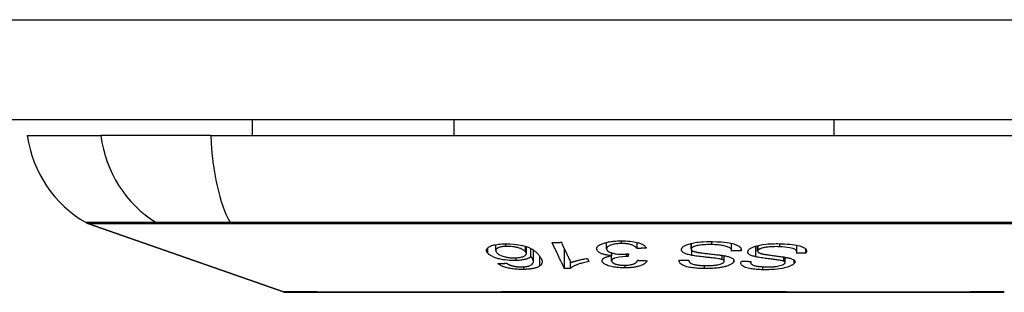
# Model space of a CAD drawing. Header units: inches. Extents: x 25 to 686, y 75 to 315.
# Tile 26 of 256: x 92.335 to 93.309, y 74.875 to 75.145. Entities that reach past the tile are written whole.
import ezdxf

# ---------------------------------------------------------------- set-up
doc = ezdxf.new("R2010")
doc.units = ezdxf.units.IN
doc.header["$MEASUREMENT"] = 0
doc.layers.add('Visible Edges(ANSI)', color=7, linetype='Continuous', lineweight=25)
doc.layers.add('Visible Tangent Edges(ANSI)', color=7, linetype='Continuous', lineweight=25)

msp = doc.modelspace()

# ---------------------------------------------------------------- linework, layer by layer
at = {"layer": 'Visible Edges(ANSI)'}
for p, q in [((157.23234, 75.04556), (91.62734, 75.04556)), ((92.56455, 75.04556), (92.56455, 75.02982)), ((92.76426, 75.04556), (92.76426, 75.02982)), ((93.14043, 75.04556), (93.14043, 75.02982)), ((92.34211, 75.02982), (92.41487, 75.02982)), ((92.52366, 75.02982), (92.41487, 75.02982)), ((92.52366, 75.02982), (93.38103, 75.02982)), ((92.59553, 74.87517), (92.402, 74.94291)), ((92.80577, 74.9161), (92.80577, 74.92186)), ((92.83608, 74.91298), (92.83608, 74.91996)), ((92.8406, 74.9101), (92.8406, 74.91803)), ((92.91552, 74.91777), (92.91552, 74.92415)), ((92.94559, 74.91799), (92.94559, 74.92404)), ((92.99928, 74.91742), (92.99928, 74.9232)), ((93.03918, 74.9158), (93.03918, 74.92317)), ((93.06498, 74.91536), (93.06498, 74.92091)), ((93.10374, 74.91477), (93.10374, 74.92126)), ((92.843, 74.90511), (92.843, 74.91659)), ((92.87375, 74.89828), (92.87375, 74.9176)), ((92.8965, 74.90833), (92.89794, 74.90526)), ((92.92047, 74.90586), (92.92047, 74.91093)), ((92.92063, 74.91096), (92.92063, 74.91366)), ((92.9373, 74.91283), (92.9367, 74.91)), ((92.9367, 74.91), (92.9367, 74.91277)), ((93.03196, 74.90538), (93.03196, 74.91093)), ((93.04857, 74.91579), (93.04857, 74.91788)), ((93.09227, 74.90411), (93.09227, 74.90943)), ((93.11262, 74.91341), (93.11262, 74.91761)), ((92.87962, 74.89834), (92.87962, 74.90519)), ((92.99696, 74.90623), (92.99696, 74.90654)), ((93.05811, 74.90407), (93.05811, 74.90533))]:
    msp.add_line(p, q, dxfattribs=at)
at = {"layer": 'Visible Edges(ANSI)', "flags": 128}
for points in [[(92.79781, 74.91347), (92.79742, 74.91398), (92.7971, 74.91449), (92.79687, 74.91499), (92.79671, 74.91549), (92.79664, 74.916), (92.79666, 74.9165), (92.79677, 74.917), (92.79696, 74.91749), (92.79725, 74.91798), (92.79763, 74.91846), (92.79811, 74.91893), (92.79868, 74.91937), (92.79935, 74.91979), (92.80013, 74.92019), (92.80101, 74.92057), (92.802, 74.92092), (92.80309, 74.92125), (92.8043, 74.92156), (92.80561, 74.92183), (92.80703, 74.92207), (92.80853, 74.92227), (92.81008, 74.92243), (92.81168, 74.92256), (92.81334, 74.92265)], [(92.81564, 74.92016), (92.81489, 74.92012), (92.81417, 74.92007), (92.81346, 74.92001), (92.81278, 74.91993), (92.81212, 74.91983), (92.81148, 74.91972), (92.81088, 74.9196), (92.8103, 74.91946), (92.80976, 74.91931), (92.80926, 74.91915), (92.80879, 74.91898), (92.80836, 74.91881), (92.80795, 74.91862), (92.80758, 74.91842), (92.80724, 74.91822), (92.80686, 74.91796), (92.80647, 74.91762), (92.80612, 74.9172), (92.80587, 74.91669), (92.80577, 74.91615), (92.80583, 74.91559), (92.80603, 74.91504), (92.80635, 74.91447), (92.80677, 74.91392)], [(92.81334, 74.92265), (92.81982, 74.92267), (92.82629, 74.92213), (92.83215, 74.92107), (92.83572, 74.92008), (92.83687, 74.91969), (92.8378, 74.91932), (92.83869, 74.91895), (92.83953, 74.91856), (92.84033, 74.91817), (92.84108, 74.91777), (92.84178, 74.91736), (92.84245, 74.91695), (92.84309, 74.91653), (92.8437, 74.91611), (92.84428, 74.91567), (92.84484, 74.91524), (92.84537, 74.91479), (92.84587, 74.91435), (92.84635, 74.9139), (92.84681, 74.91346), (92.84724, 74.91301), (92.84766, 74.91257), (92.84805, 74.91212), (92.84841, 74.91169)], [(92.83527, 74.91482), (92.835, 74.91512), (92.8347, 74.91541), (92.83437, 74.91571), (92.834, 74.916), (92.8336, 74.91628), (92.83316, 74.91656), (92.83269, 74.91684), (92.83218, 74.91711), (92.83164, 74.91738), (92.83106, 74.91765), (92.83044, 74.91791), (92.82978, 74.91817), (92.82908, 74.91842), (92.82833, 74.91867), (92.82753, 74.9189), (92.82669, 74.91911), (92.82582, 74.91931), (92.82491, 74.91949), (92.82397, 74.91966), (92.82274, 74.91983), (92.82113, 74.92001), (92.8193, 74.92014), (92.81745, 74.92019), (92.81564, 74.92016)], [(92.86154, 74.92399), (92.86192, 74.924), (92.8623, 74.92401), (92.86268, 74.92402), (92.86306, 74.92403), (92.86343, 74.92403), (92.86381, 74.92404), (92.86419, 74.92405), (92.86457, 74.92406), (92.86495, 74.92407), (92.86533, 74.92408), (92.86571, 74.92409), (92.86608, 74.9241), (92.86646, 74.92411), (92.86684, 74.92411), (92.86722, 74.92412), (92.8676, 74.92413), (92.86798, 74.92414), (92.86835, 74.92415), (92.86873, 74.92416), (92.86911, 74.92417), (92.86949, 74.92418), (92.86987, 74.92419), (92.87025, 74.9242), (92.87062, 74.92421)], [(92.87375, 74.89828), (92.87324, 74.89934), (92.87274, 74.90041), (92.87223, 74.90147), (92.87172, 74.90254), (92.87121, 74.90362), (92.8707, 74.90469), (92.87019, 74.90576), (92.86968, 74.90684), (92.86917, 74.90792), (92.86866, 74.90899), (92.86815, 74.91007), (92.86763, 74.91115), (92.86712, 74.91223), (92.86661, 74.9133), (92.8661, 74.91438), (92.86559, 74.91546), (92.86508, 74.91653), (92.86457, 74.9176), (92.86406, 74.91867), (92.86356, 74.91974), (92.86305, 74.92081), (92.86255, 74.92187), (92.86204, 74.92293), (92.86154, 74.92399)], [(92.87062, 74.92421), (92.87102, 74.92338), (92.87141, 74.92254), (92.87181, 74.92171), (92.8722, 74.92087), (92.8726, 74.92003), (92.87299, 74.9192), (92.87339, 74.91836), (92.87379, 74.91752), (92.87418, 74.91668), (92.87458, 74.91584), (92.87498, 74.915), (92.87537, 74.91416), (92.87577, 74.91332), (92.87617, 74.91247), (92.87657, 74.91163), (92.87696, 74.91079), (92.87736, 74.90995), (92.87776, 74.90911), (92.87815, 74.90827), (92.87855, 74.90744), (92.87895, 74.9066), (92.87934, 74.90576), (92.87974, 74.90493), (92.88013, 74.90409)], [(92.90578, 74.91741), (92.90577, 74.91814), (92.90594, 74.91886), (92.9063, 74.91957), (92.90685, 74.92026), (92.9076, 74.92092), (92.90855, 74.92156), (92.90966, 74.92216), (92.91083, 74.92268), (92.91201, 74.92313), (92.91313, 74.9235), (92.91415, 74.9238), (92.91516, 74.92407), (92.91622, 74.92431), (92.91732, 74.92454), (92.91846, 74.92475), (92.91965, 74.92493), (92.92087, 74.9251), (92.92211, 74.92524), (92.92337, 74.92536), (92.92465, 74.92546), (92.92596, 74.92553), (92.92727, 74.92559), (92.9286, 74.92563), (92.92993, 74.92565)], [(92.93023, 74.92299), (92.92902, 74.92297), (92.92783, 74.92291), (92.92665, 74.92283), (92.92551, 74.92272), (92.92441, 74.92258), (92.92336, 74.9224), (92.92235, 74.9222), (92.92142, 74.92197), (92.92058, 74.92173), (92.91984, 74.92149), (92.91919, 74.92125), (92.91861, 74.921), (92.91807, 74.92075), (92.91758, 74.92048), (92.91714, 74.92021), (92.91675, 74.91992), (92.91641, 74.91963), (92.91613, 74.91933), (92.91591, 74.91902), (92.91573, 74.91872), (92.91561, 74.91841), (92.91554, 74.91809), (92.91552, 74.91777), (92.91554, 74.91746)], [(92.92993, 74.92565), (92.9321, 74.92564), (92.93427, 74.92558), (92.93641, 74.92546), (92.93852, 74.92528), (92.94056, 74.92503), (92.94244, 74.92473), (92.94405, 74.92441), (92.94539, 74.92409), (92.94649, 74.9238), (92.9474, 74.92352), (92.94826, 74.92324), (92.94907, 74.92294), (92.94983, 74.92263), (92.95055, 74.9223), (92.95121, 74.92196), (92.95182, 74.92161), (92.95237, 74.92125), (92.95287, 74.92088), (92.9533, 74.9205), (92.95369, 74.92012), (92.95402, 74.91974), (92.9543, 74.91935), (92.95454, 74.91895), (92.95473, 74.91855)], [(92.94559, 74.91799), (92.94526, 74.91841), (92.94489, 74.91884), (92.94447, 74.91926), (92.94399, 74.91968), (92.94347, 74.92008), (92.94287, 74.92048), (92.9422, 74.92086), (92.94144, 74.92123), (92.94061, 74.92156), (92.93979, 74.92183), (92.93902, 74.92205), (92.93831, 74.92222), (92.93769, 74.92236), (92.93707, 74.92247), (92.93644, 74.92258), (92.9358, 74.92267), (92.93514, 74.92275), (92.93446, 74.92282), (92.93378, 74.92288), (92.93308, 74.92293), (92.93237, 74.92296), (92.93166, 74.92298), (92.93094, 74.92299), (92.93023, 74.92299)], [(92.95473, 74.91855), (92.95435, 74.91852), (92.95397, 74.9185), (92.95359, 74.91848), (92.9532, 74.91845), (92.95282, 74.91843), (92.95244, 74.9184), (92.95206, 74.91838), (92.95168, 74.91836), (92.9513, 74.91833), (92.95092, 74.91831), (92.95054, 74.91829), (92.95016, 74.91826), (92.94978, 74.91824), (92.9494, 74.91822), (92.94902, 74.91819), (92.94864, 74.91817), (92.94826, 74.91815), (92.94787, 74.91812), (92.94749, 74.9181), (92.94711, 74.91808), (92.94673, 74.91806), (92.94635, 74.91803), (92.94597, 74.91801), (92.94559, 74.91799)], [(92.99989, 74.91125), (92.99879, 74.91148), (92.99773, 74.91173), (92.9967, 74.912), (92.99572, 74.91228), (92.99478, 74.91258), (92.99391, 74.9129), (92.99311, 74.91324), (92.9924, 74.91359), (92.9918, 74.91393), (92.99131, 74.91425), (92.99091, 74.91456), (92.99059, 74.91485), (92.99034, 74.91513), (92.99014, 74.91538), (92.98997, 74.91564), (92.98984, 74.91589), (92.98974, 74.91615), (92.98966, 74.9164), (92.98962, 74.91666), (92.9896, 74.91692), (92.98962, 74.91718), (92.98966, 74.91744), (92.98972, 74.9177), (92.98982, 74.91797)], [(92.98982, 74.91797), (92.99001, 74.91837), (92.99027, 74.91876), (92.99059, 74.91915), (92.99097, 74.91954), (92.99143, 74.91992), (92.99194, 74.92029), (92.99251, 74.92065), (92.99314, 74.921), (92.99384, 74.92135), (92.99464, 74.92171), (92.99555, 74.92208), (92.99658, 74.92244), (92.99775, 74.9228), (92.99903, 74.92314), (93.00039, 74.92345), (93.00179, 74.92373), (93.00325, 74.92399), (93.00476, 74.92421), (93.00641, 74.92442), (93.00855, 74.92463), (93.01117, 74.92483), (93.01422, 74.92496), (93.01732, 74.92501), (93.0204, 74.92498)], [(92.99939, 74.91797), (92.99931, 74.91773), (92.99928, 74.91748), (92.99929, 74.91724), (92.99935, 74.917), (92.99946, 74.91676), (92.99962, 74.91652), (92.99983, 74.91629), (93.00008, 74.91608), (93.00036, 74.91588), (93.00066, 74.91571), (93.00098, 74.91554), (93.00132, 74.91539), (93.00167, 74.91525), (93.00205, 74.91512), (93.00245, 74.91499), (93.00287, 74.91487), (93.0033, 74.91475), (93.00375, 74.91464), (93.00421, 74.91453), (93.00468, 74.91443), (93.00517, 74.91434), (93.00565, 74.91424), (93.00614, 74.91416), (93.00664, 74.91407)], [(93.01962, 74.92191), (93.01839, 74.92193), (93.01715, 74.92193), (93.01591, 74.92192), (93.01467, 74.9219), (93.01343, 74.92185), (93.01219, 74.92179), (93.01097, 74.9217), (93.00976, 74.9216), (93.00857, 74.92147), (93.00741, 74.92132), (93.00628, 74.92114), (93.0052, 74.92093), (93.00418, 74.9207), (93.00324, 74.92043), (93.00244, 74.92016), (93.00178, 74.9199), (93.00125, 74.91964), (93.00082, 74.9194), (93.00047, 74.91918), (93.00016, 74.91894), (92.9999, 74.91871), (92.99968, 74.91847), (92.99951, 74.91822), (92.99939, 74.91797)], [(93.03917, 74.91559), (93.03917, 74.91601), (93.03912, 74.91643), (93.03901, 74.91685), (93.03883, 74.91727), (93.03858, 74.91767), (93.03825, 74.91807), (93.03784, 74.91846), (93.03733, 74.91883), (93.0367, 74.91919), (93.03593, 74.91954), (93.035, 74.91988), (93.03395, 74.9202), (93.03285, 74.92048), (93.0317, 74.92073), (93.03055, 74.92095), (93.02941, 74.92113), (93.02826, 74.92129), (93.02709, 74.92144), (93.02589, 74.92156), (93.02467, 74.92166), (93.02343, 74.92175), (93.02217, 74.92182), (93.0209, 74.92187), (93.01962, 74.92191)], [(93.0204, 74.92498), (93.02475, 74.92483), (93.02891, 74.92458), (93.03231, 74.92427), (93.03495, 74.92393), (93.03693, 74.92362), (93.03855, 74.9233), (93.04007, 74.92295), (93.04149, 74.92256), (93.04281, 74.92214), (93.044, 74.92167), (93.04502, 74.9212), (93.04588, 74.92072), (93.04657, 74.92026), (93.04713, 74.91982), (93.04757, 74.91941), (93.04792, 74.91902), (93.0482, 74.91863), (93.04842, 74.91823), (93.04858, 74.91783), (93.04869, 74.91743), (93.04874, 74.91702), (93.04873, 74.91661), (93.04868, 74.9162), (93.04857, 74.91579)], [(93.056, 74.91655), (93.05634, 74.91693), (93.05674, 74.91731), (93.0572, 74.91767), (93.05772, 74.91804), (93.05831, 74.91839), (93.05895, 74.91874), (93.05964, 74.91908), (93.06038, 74.9194), (93.06117, 74.91972), (93.062, 74.92002), (93.06295, 74.92034), (93.06429, 74.92073), (93.06609, 74.92118), (93.06836, 74.92164), (93.0708, 74.92203), (93.07318, 74.92233), (93.0754, 74.92254), (93.0774, 74.92268), (93.07933, 74.92278), (93.08125, 74.92284), (93.08318, 74.92287), (93.08508, 74.92286), (93.08697, 74.92282), (93.08884, 74.92275)], [(93.08684, 74.9198), (93.0851, 74.91986), (93.08333, 74.91989), (93.08155, 74.91988), (93.07976, 74.91984), (93.07809, 74.91976), (93.07664, 74.91966), (93.07541, 74.91955), (93.07436, 74.91944), (93.07334, 74.9193), (93.07235, 74.91915), (93.07139, 74.91897), (93.07047, 74.91877), (93.06962, 74.91854), (93.06887, 74.91831), (93.06824, 74.91809), (93.06772, 74.91789), (93.06731, 74.9177), (93.06695, 74.91752), (93.06661, 74.91734), (93.06631, 74.91715), (93.06604, 74.91696), (93.0658, 74.91677), (93.06559, 74.91657), (93.06541, 74.91637)], [(93.10338, 74.91338), (93.10349, 74.91362), (93.10358, 74.91386), (93.10365, 74.9141), (93.10371, 74.91434), (93.10374, 74.91458), (93.10374, 74.91482), (93.10373, 74.91506), (93.10368, 74.91529), (93.10361, 74.91553), (93.10351, 74.91576), (93.10337, 74.91598), (93.1032, 74.91621), (93.103, 74.91642), (93.10272, 74.91667), (93.10229, 74.91696), (93.10167, 74.9173), (93.10082, 74.91766), (93.09969, 74.91804), (93.09822, 74.91843), (93.09642, 74.91881), (93.09426, 74.91916), (93.09189, 74.91945), (93.08941, 74.91966), (93.08684, 74.9198)], [(93.08884, 74.92275), (93.0915, 74.92262), (93.09413, 74.92245), (93.09671, 74.92223), (93.0992, 74.92196), (93.10147, 74.92165), (93.10342, 74.92133), (93.10511, 74.92098), (93.10665, 74.9206), (93.10805, 74.92018), (93.1093, 74.91971), (93.11041, 74.91921), (93.1113, 74.9187), (93.11201, 74.91819), (93.11254, 74.9177), (93.11292, 74.91723), (93.11318, 74.9168), (93.11336, 74.91638), (93.11346, 74.91597), (93.11348, 74.91555), (93.11344, 74.91513), (93.11333, 74.9147), (93.11316, 74.91427), (93.11292, 74.91384), (93.11262, 74.91341)], [(92.82583, 74.90613), (92.82374, 74.9061), (92.82161, 74.90614), (92.81947, 74.90625), (92.81734, 74.90643), (92.81525, 74.90669), (92.81325, 74.907), (92.81147, 74.90734), (92.80992, 74.90768), (92.80863, 74.908), (92.80754, 74.90829), (92.80651, 74.9086), (92.80553, 74.90892), (92.8046, 74.90925), (92.80372, 74.9096), (92.80288, 74.90995), (92.8021, 74.91032), (92.80138, 74.9107), (92.80072, 74.91108), (92.80011, 74.91147), (92.79955, 74.91186), (92.79905, 74.91226), (92.79859, 74.91266), (92.79818, 74.91307), (92.79781, 74.91347)], [(92.80677, 74.91392), (92.80716, 74.91349), (92.80761, 74.91307), (92.80812, 74.91266), (92.8087, 74.91225), (92.80936, 74.91185), (92.8101, 74.91146), (92.81093, 74.91108), (92.81184, 74.91072), (92.8128, 74.9104), (92.81374, 74.91012), (92.81464, 74.90989), (92.81547, 74.9097), (92.81624, 74.90954), (92.81703, 74.9094), (92.81783, 74.90927), (92.81865, 74.90915), (92.81949, 74.90906), (92.82034, 74.90898), (92.82119, 74.90892), (92.82204, 74.90887), (92.82289, 74.90885), (92.82374, 74.90884), (92.82457, 74.90884), (92.8254, 74.90887)], [(92.8254, 74.90887), (92.82678, 74.90893), (92.82811, 74.90905), (92.82935, 74.90921), (92.83051, 74.90941), (92.83158, 74.90966), (92.83251, 74.90994), (92.83328, 74.91022), (92.8339, 74.9105), (92.83437, 74.91075), (92.83475, 74.91099), (92.83508, 74.91123), (92.83537, 74.91148), (92.8356, 74.91174), (92.83579, 74.912), (92.83593, 74.91227), (92.83603, 74.91255), (92.83607, 74.91283), (92.83608, 74.91311), (92.83604, 74.91339), (92.83595, 74.91368), (92.83584, 74.91396), (92.83568, 74.91425), (92.83549, 74.91453), (92.83527, 74.91482)], [(92.8406, 74.9101), (92.84039, 74.90989), (92.84017, 74.90969), (92.83992, 74.90949), (92.83966, 74.9093), (92.83938, 74.90911), (92.83909, 74.90892), (92.83877, 74.90874), (92.83843, 74.90856), (92.83807, 74.90838), (92.83767, 74.9082), (92.83721, 74.90801), (92.8367, 74.90782), (92.83611, 74.90763), (92.83545, 74.90743), (92.83472, 74.90724), (92.8339, 74.90705), (92.833, 74.90687), (92.83207, 74.90671), (92.83111, 74.90656), (92.83011, 74.90643), (92.82908, 74.90633), (92.82802, 74.90624), (92.82693, 74.90618), (92.82583, 74.90613)], [(92.83882, 74.9009), (92.84013, 74.90145), (92.84116, 74.90207), (92.84194, 74.90273), (92.84249, 74.90343), (92.84282, 74.9041), (92.84297, 74.90469), (92.843, 74.90517), (92.84298, 74.90551), (92.84294, 74.90579), (92.84288, 74.90607), (92.8428, 74.90635), (92.8427, 74.90664), (92.84259, 74.90693), (92.84246, 74.90722), (92.84232, 74.90751), (92.84216, 74.90781), (92.842, 74.9081), (92.84182, 74.90839), (92.84163, 74.90868), (92.84144, 74.90897), (92.84124, 74.90926), (92.84103, 74.90954), (92.84082, 74.90982), (92.8406, 74.9101)], [(92.84841, 74.91169), (92.84881, 74.91119), (92.84919, 74.9107), (92.84954, 74.91021), (92.84988, 74.90971), (92.85019, 74.90922), (92.85048, 74.90873), (92.85074, 74.90824), (92.85097, 74.90776), (92.85117, 74.90727), (92.85134, 74.9068), (92.85147, 74.90632), (92.85158, 74.90586), (92.85164, 74.90539), (92.85167, 74.90494), (92.85166, 74.90449), (92.85161, 74.90405), (92.85151, 74.90362), (92.85137, 74.90319), (92.85118, 74.90277), (92.85094, 74.90236), (92.85064, 74.90195), (92.85028, 74.90155), (92.84986, 74.90116), (92.84938, 74.90078)], [(92.88013, 74.90409), (92.88054, 74.90425), (92.88096, 74.90442), (92.8814, 74.90458), (92.88184, 74.90473), (92.8823, 74.90489), (92.88277, 74.90504), (92.88325, 74.90519), (92.88373, 74.90534), (92.88422, 74.90549), (92.88471, 74.90563), (92.88521, 74.90578), (92.88572, 74.90591), (92.88622, 74.90605), (92.88673, 74.90618), (92.88731, 74.90634), (92.88801, 74.90652), (92.88882, 74.90672), (92.88972, 74.90694), (92.89071, 74.90717), (92.89177, 74.90741), (92.89289, 74.90765), (92.89406, 74.90788), (92.89527, 74.90812), (92.8965, 74.90833)], [(92.92063, 74.91096), (92.91984, 74.91103), (92.91907, 74.9111), (92.9183, 74.91119), (92.91754, 74.91129), (92.9168, 74.91139), (92.91607, 74.91151), (92.91535, 74.91164), (92.91465, 74.91178), (92.91396, 74.91193), (92.9133, 74.91209), (92.91267, 74.91226), (92.91206, 74.91244), (92.91147, 74.91263), (92.91088, 74.91284), (92.91021, 74.9131), (92.90949, 74.91342), (92.90875, 74.91381), (92.90803, 74.91425), (92.90737, 74.91476), (92.90683, 74.91527), (92.90642, 74.9158), (92.90611, 74.91633), (92.9059, 74.91687), (92.90578, 74.91741)], [(92.911, 74.90568), (92.91098, 74.90592), (92.91099, 74.90616), (92.91103, 74.9064), (92.91109, 74.90664), (92.91119, 74.90687), (92.91131, 74.90711), (92.91146, 74.90734), (92.91165, 74.90756), (92.91186, 74.90779), (92.9121, 74.90801), (92.91238, 74.90823), (92.9127, 74.90846), (92.91308, 74.9087), (92.91351, 74.90893), (92.91401, 74.90918), (92.91456, 74.90942), (92.91519, 74.90965), (92.91587, 74.90988), (92.91658, 74.91009), (92.91733, 74.91029), (92.91812, 74.91048), (92.91893, 74.91065), (92.91977, 74.91081), (92.92063, 74.91096)], [(92.91554, 74.91746), (92.9156, 74.91716), (92.91569, 74.91687), (92.91583, 74.91658), (92.91601, 74.9163), (92.91623, 74.91601), (92.9165, 74.91573), (92.91682, 74.91546), (92.91719, 74.91519), (92.9176, 74.91493), (92.91806, 74.91467), (92.91856, 74.91443), (92.91911, 74.9142), (92.9197, 74.91397), (92.92035, 74.91375), (92.92111, 74.91353), (92.92197, 74.9133), (92.92293, 74.91309), (92.92398, 74.9129), (92.92507, 74.91274), (92.9262, 74.91261), (92.92735, 74.91252), (92.92852, 74.91246), (92.92971, 74.91242), (92.93089, 74.91242)], [(92.93521, 74.91003), (92.93152, 74.90989), (92.92805, 74.90952), (92.92504, 74.90896), (92.92336, 74.90849), (92.92287, 74.90831), (92.92258, 74.9082), (92.92232, 74.90807), (92.92207, 74.90795), (92.92184, 74.90782), (92.92163, 74.90769), (92.92144, 74.90755), (92.92127, 74.90741), (92.92111, 74.90727), (92.92097, 74.90712), (92.92085, 74.90697), (92.92075, 74.90682), (92.92067, 74.90667), (92.9206, 74.90652), (92.92054, 74.90637), (92.92051, 74.90622), (92.92048, 74.90606), (92.92047, 74.90591), (92.92047, 74.90575), (92.92049, 74.9056)], [(92.93089, 74.91242), (92.93116, 74.91242), (92.93142, 74.91242), (92.93169, 74.91243), (92.93196, 74.91244), (92.93222, 74.91245), (92.93249, 74.91246), (92.93276, 74.91247), (92.93302, 74.91248), (92.93329, 74.9125), (92.93357, 74.91251), (92.93384, 74.91253), (92.93411, 74.91255), (92.93438, 74.91257), (92.93465, 74.91259), (92.93492, 74.91261), (92.9352, 74.91263), (92.93546, 74.91265), (92.93573, 74.91268), (92.936, 74.9127), (92.93626, 74.91273), (92.93653, 74.91275), (92.93679, 74.91278), (92.93704, 74.9128), (92.9373, 74.91283)], [(92.9367, 74.91), (92.93664, 74.91), (92.93658, 74.91), (92.93652, 74.91001), (92.93645, 74.91001), (92.93639, 74.91001), (92.93633, 74.91001), (92.93626, 74.91001), (92.9362, 74.91002), (92.93614, 74.91002), (92.93607, 74.91002), (92.93601, 74.91002), (92.93595, 74.91002), (92.93588, 74.91002), (92.93582, 74.91002), (92.93576, 74.91002), (92.9357, 74.91003), (92.93564, 74.91003), (92.93558, 74.91003), (92.93552, 74.91003), (92.93546, 74.91003), (92.93539, 74.91003), (92.93533, 74.91003), (92.93527, 74.91003), (92.93521, 74.91003)], [(93.0299, 74.90719), (93.02924, 74.9074), (93.02838, 74.9076), (93.02737, 74.90779), (93.02622, 74.90798), (93.02498, 74.90816), (93.02369, 74.90834), (93.0224, 74.9085), (93.02114, 74.90865), (93.01992, 74.90878), (93.01872, 74.90891), (93.01753, 74.90904), (93.01634, 74.90916), (93.01514, 74.90928), (93.01391, 74.90941), (93.01265, 74.90954), (93.01134, 74.90968), (93.00998, 74.90983), (93.00855, 74.91), (93.00704, 74.91018), (93.0055, 74.91038), (93.00396, 74.91058), (93.00248, 74.9108), (93.00111, 74.91102), (92.99989, 74.91125)], [(93.00664, 74.91407), (93.0073, 74.91397), (93.00807, 74.91385), (93.00893, 74.91374), (93.00989, 74.91362), (93.01092, 74.91349), (93.01201, 74.91336), (93.01316, 74.91323), (93.01437, 74.91309), (93.0156, 74.91296), (93.01687, 74.91282), (93.01815, 74.91267), (93.01945, 74.91253), (93.02074, 74.91239), (93.02201, 74.91225), (93.02327, 74.9121), (93.0245, 74.91196), (93.02568, 74.91182), (93.02683, 74.91168), (93.02798, 74.91153), (93.02912, 74.91137), (93.03022, 74.91121), (93.03128, 74.91105), (93.03226, 74.91088), (93.03315, 74.9107)], [(93.03315, 74.9107), (93.0341, 74.9105), (93.03502, 74.91028), (93.0359, 74.91004), (93.03673, 74.90979), (93.03752, 74.90953), (93.03824, 74.90925), (93.03891, 74.90895), (93.03947, 74.90866), (93.03993, 74.90838), (93.04031, 74.90811), (93.04061, 74.90786), (93.04085, 74.90763), (93.04103, 74.90741), (93.04119, 74.90721), (93.04132, 74.907), (93.04142, 74.90679), (93.0415, 74.90658), (93.04155, 74.90637), (93.04159, 74.90616), (93.0416, 74.90595), (93.04158, 74.90573), (93.04155, 74.90552), (93.04149, 74.9053), (93.04141, 74.90508)], [(93.04857, 74.91579), (93.04818, 74.91578), (93.04778, 74.91577), (93.04739, 74.91576), (93.047, 74.91575), (93.04661, 74.91574), (93.04622, 74.91573), (93.04583, 74.91573), (93.04544, 74.91572), (93.04504, 74.91571), (93.04465, 74.9157), (93.04426, 74.91569), (93.04387, 74.91568), (93.04348, 74.91568), (93.04309, 74.91567), (93.0427, 74.91566), (93.0423, 74.91565), (93.04191, 74.91564), (93.04152, 74.91564), (93.04113, 74.91563), (93.04074, 74.91562), (93.04035, 74.91561), (93.03995, 74.91561), (93.03956, 74.9156), (93.03917, 74.91559)], [(93.06321, 74.90984), (93.06222, 74.91008), (93.06128, 74.91034), (93.06038, 74.91062), (93.05953, 74.91091), (93.05874, 74.91122), (93.05801, 74.91155), (93.05735, 74.91189), (93.0568, 74.91223), (93.05635, 74.91257), (93.056, 74.91289), (93.05573, 74.9132), (93.05553, 74.91349), (93.05538, 74.91376), (93.05529, 74.91401), (93.05522, 74.91426), (93.05519, 74.91452), (93.05519, 74.91477), (93.05522, 74.91502), (93.05528, 74.91528), (93.05537, 74.91553), (93.05548, 74.91579), (93.05563, 74.91604), (93.0558, 74.9163), (93.056, 74.91655)], [(93.09092, 74.90548), (93.09036, 74.90568), (93.08962, 74.90587), (93.08873, 74.90607), (93.08771, 74.90627), (93.08658, 74.90646), (93.0854, 74.90665), (93.0842, 74.90683), (93.08301, 74.90699), (93.08185, 74.90714), (93.08072, 74.90729), (93.0796, 74.90743), (93.07848, 74.90756), (93.07734, 74.9077), (93.07619, 74.90784), (93.07501, 74.90799), (93.07379, 74.90814), (93.07252, 74.90831), (93.0712, 74.90849), (93.0698, 74.90869), (93.06837, 74.9089), (93.06695, 74.90913), (93.06558, 74.90936), (93.06432, 74.9096), (93.06321, 74.90984)], [(93.06541, 74.91637), (93.06523, 74.91613), (93.06509, 74.91588), (93.06501, 74.91563), (93.06498, 74.91538), (93.065, 74.91514), (93.06508, 74.9149), (93.06522, 74.91466), (93.0654, 74.91445), (93.06561, 74.91425), (93.06585, 74.91408), (93.06612, 74.91392), (93.06639, 74.91377), (93.06668, 74.91364), (93.067, 74.91351), (93.06733, 74.91339), (93.06769, 74.91327), (93.06806, 74.91315), (93.06844, 74.91304), (93.06884, 74.91293), (93.06925, 74.91283), (93.06967, 74.91273), (93.07009, 74.91264), (93.07052, 74.91255), (93.07096, 74.91247)], [(93.07096, 74.91247), (93.07156, 74.91235), (93.07227, 74.91223), (93.07307, 74.9121), (93.07395, 74.91197), (93.0749, 74.91183), (93.07592, 74.91169), (93.07699, 74.91154), (93.07811, 74.91139), (93.07927, 74.91124), (93.08045, 74.91108), (93.08164, 74.91092), (93.08285, 74.91077), (93.08406, 74.91061), (93.08525, 74.91045), (93.08642, 74.91029), (93.08757, 74.91013), (93.08868, 74.90998), (93.08974, 74.90982), (93.0908, 74.90966), (93.09185, 74.9095), (93.09286, 74.90932), (93.09382, 74.90915), (93.09471, 74.90897), (93.09551, 74.90879)], [(93.09551, 74.90879), (93.09635, 74.90858), (93.09716, 74.90835), (93.09792, 74.90812), (93.09862, 74.90787), (93.09928, 74.9076), (93.09987, 74.90732), (93.10039, 74.90703), (93.10082, 74.90675), (93.10116, 74.90647), (93.10141, 74.90621), (93.1016, 74.90597), (93.10174, 74.90575), (93.10184, 74.90554), (93.1019, 74.90534), (93.10194, 74.90514), (93.10196, 74.90494), (93.10195, 74.90474), (93.10192, 74.90454), (93.10186, 74.90433), (93.10178, 74.90413), (93.10168, 74.90392), (93.10155, 74.90372), (93.10141, 74.90351), (93.10124, 74.9033)], [(93.11262, 74.91341), (93.11223, 74.91341), (93.11185, 74.9134), (93.11146, 74.9134), (93.11108, 74.9134), (93.11069, 74.9134), (93.11031, 74.9134), (93.10992, 74.9134), (93.10954, 74.91339), (93.10915, 74.91339), (93.10877, 74.91339), (93.10838, 74.91339), (93.108, 74.91339), (93.10761, 74.91339), (93.10723, 74.91338), (93.10685, 74.91338), (93.10646, 74.91338), (93.10608, 74.91338), (93.10569, 74.91338), (93.10531, 74.91338), (93.10492, 74.91338), (93.10454, 74.91338), (93.10415, 74.91338), (93.10377, 74.91338), (93.10338, 74.91338)], [(92.80796, 74.90306), (92.80832, 74.90307), (92.80868, 74.90309), (92.80903, 74.9031), (92.80939, 74.90312), (92.80975, 74.90314), (92.81011, 74.90315), (92.81047, 74.90317), (92.81082, 74.90319), (92.81118, 74.9032), (92.81154, 74.90322), (92.8119, 74.90324), (92.81225, 74.90326), (92.81261, 74.90327), (92.81297, 74.90329), (92.81333, 74.90331), (92.81369, 74.90333), (92.81404, 74.90334), (92.8144, 74.90336), (92.81476, 74.90338), (92.81512, 74.9034), (92.81547, 74.90341), (92.81583, 74.90343), (92.81619, 74.90345), (92.81655, 74.90347)], [(92.83361, 74.89737), (92.83231, 74.89735), (92.83099, 74.89735), (92.82966, 74.89738), (92.82833, 74.89743), (92.82699, 74.8975), (92.82565, 74.8976), (92.82432, 74.89773), (92.82301, 74.89789), (92.82173, 74.89807), (92.82048, 74.89828), (92.81925, 74.89851), (92.81806, 74.89877), (92.81691, 74.89905), (92.81581, 74.89935), (92.81476, 74.89966), (92.81377, 74.9), (92.81284, 74.90035), (92.81196, 74.90071), (92.81115, 74.90108), (92.8104, 74.90146), (92.80971, 74.90185), (92.80908, 74.90225), (92.80849, 74.90265), (92.80796, 74.90306)], [(92.81655, 74.90347), (92.81672, 74.90336), (92.8169, 74.90325), (92.81708, 74.90313), (92.81727, 74.90302), (92.81747, 74.90291), (92.81766, 74.90279), (92.81787, 74.90268), (92.81807, 74.90257), (92.81828, 74.90246), (92.8185, 74.90235), (92.81872, 74.90223), (92.81895, 74.90213), (92.81917, 74.90202), (92.81941, 74.90191), (92.81964, 74.90181), (92.81989, 74.90171), (92.82013, 74.90161), (92.82039, 74.90151), (92.82065, 74.90141), (92.82092, 74.90131), (92.8212, 74.90122), (92.82149, 74.90112), (92.82179, 74.90104), (92.82209, 74.90095)], [(92.82209, 74.90095), (92.82246, 74.90086), (92.82284, 74.90077), (92.82323, 74.90068), (92.82362, 74.9006), (92.82401, 74.90052), (92.82442, 74.90044), (92.82483, 74.90037), (92.82524, 74.9003), (92.82565, 74.90024), (92.82607, 74.90018), (92.82649, 74.90013), (92.82691, 74.90008), (92.82734, 74.90003), (92.82776, 74.89999), (92.82819, 74.89996), (92.82863, 74.89993), (92.82906, 74.89991), (92.8295, 74.89989), (92.82994, 74.89987), (92.83037, 74.89986), (92.8308, 74.89986), (92.83123, 74.89986), (92.83166, 74.89986), (92.83208, 74.89987)], [(92.83208, 74.89987), (92.83241, 74.89988), (92.83274, 74.89989), (92.83307, 74.89991), (92.8334, 74.89993), (92.83372, 74.89995), (92.83404, 74.89997), (92.83435, 74.9), (92.83466, 74.90003), (92.83497, 74.90006), (92.83527, 74.9001), (92.83557, 74.90014), (92.83586, 74.90018), (92.83614, 74.90023), (92.83642, 74.90027), (92.83669, 74.90032), (92.83695, 74.90038), (92.83721, 74.90043), (92.83746, 74.90049), (92.8377, 74.90055), (92.83794, 74.90062), (92.83817, 74.90068), (92.83839, 74.90075), (92.83861, 74.90083), (92.83882, 74.9009)], [(92.84938, 74.90078), (92.84902, 74.90054), (92.84863, 74.9003), (92.84822, 74.90007), (92.84778, 74.89984), (92.84731, 74.89962), (92.8468, 74.89941), (92.84627, 74.89921), (92.84571, 74.89902), (92.84512, 74.89884), (92.8445, 74.89866), (92.84386, 74.8985), (92.84319, 74.89835), (92.8425, 74.89821), (92.84178, 74.89808), (92.84103, 74.89796), (92.84027, 74.89785), (92.83949, 74.89776), (92.83869, 74.89767), (92.83788, 74.8976), (92.83705, 74.89753), (92.8362, 74.89748), (92.83535, 74.89743), (92.83448, 74.8974), (92.83361, 74.89737)], [(92.89794, 74.90526), (92.89648, 74.90494), (92.8951, 74.90463), (92.89381, 74.90432), (92.89259, 74.904), (92.89145, 74.90369), (92.89038, 74.90338), (92.88938, 74.90308), (92.88844, 74.90278), (92.88757, 74.90248), (92.88676, 74.90219), (92.88601, 74.9019), (92.88531, 74.90162), (92.88466, 74.90135), (92.88407, 74.90109), (92.88351, 74.90084), (92.88298, 74.90058), (92.88246, 74.90032), (92.88196, 74.90005), (92.88149, 74.89978), (92.88105, 74.8995), (92.88064, 74.89922), (92.88026, 74.89893), (92.87991, 74.89864), (92.87962, 74.89834)], [(92.93383, 74.8989), (92.9322, 74.89891), (92.93057, 74.89895), (92.92895, 74.89904), (92.92735, 74.89916), (92.92578, 74.89931), (92.92424, 74.89951), (92.92274, 74.89974), (92.92129, 74.90001), (92.91991, 74.9003), (92.91861, 74.90063), (92.91739, 74.90099), (92.91627, 74.90139), (92.91529, 74.90178), (92.91447, 74.90217), (92.91377, 74.90255), (92.91319, 74.90292), (92.91271, 74.90325), (92.9123, 74.90359), (92.91194, 74.90393), (92.91164, 74.90428), (92.9114, 74.90462), (92.91121, 74.90497), (92.91108, 74.90533), (92.911, 74.90568)], [(92.92049, 74.9056), (92.92054, 74.90533), (92.92064, 74.90506), (92.92079, 74.90479), (92.92098, 74.90453), (92.92122, 74.90427), (92.92151, 74.90402), (92.92185, 74.90377), (92.92224, 74.90353), (92.92268, 74.9033), (92.92318, 74.90308), (92.92372, 74.90287), (92.9243, 74.90267), (92.92493, 74.90248), (92.92558, 74.90231), (92.92626, 74.90215), (92.92697, 74.90201), (92.92771, 74.90189), (92.92847, 74.90179), (92.92926, 74.9017), (92.93005, 74.90164), (92.93086, 74.90159), (92.93167, 74.90156), (92.93249, 74.90154), (92.93331, 74.90154)], [(92.93331, 74.90154), (92.93461, 74.90156), (92.93589, 74.90163), (92.93714, 74.90173), (92.93833, 74.90189), (92.93947, 74.90208), (92.94047, 74.9023), (92.94129, 74.90253), (92.94193, 74.90273), (92.94244, 74.90292), (92.94291, 74.90311), (92.94333, 74.90331), (92.94372, 74.90352), (92.94408, 74.90374), (92.94441, 74.90397), (92.9447, 74.90419), (92.94497, 74.90443), (92.94521, 74.90467), (92.94542, 74.90491), (92.94561, 74.90516), (92.94577, 74.9054), (92.94591, 74.90565), (92.94603, 74.9059), (92.94613, 74.90615), (92.94621, 74.9064)], [(92.95548, 74.90596), (92.9552, 74.90536), (92.95483, 74.90476), (92.95436, 74.90417), (92.95378, 74.9036), (92.95308, 74.90303), (92.95226, 74.90249), (92.95135, 74.90199), (92.95041, 74.90155), (92.94948, 74.90117), (92.94856, 74.90085), (92.94768, 74.90058), (92.94679, 74.90033), (92.94586, 74.90011), (92.9449, 74.8999), (92.9439, 74.89971), (92.94286, 74.89954), (92.94179, 74.89939), (92.9407, 74.89926), (92.93959, 74.89915), (92.93846, 74.89906), (92.93732, 74.899), (92.93617, 74.89895), (92.935, 74.89891), (92.93383, 74.8989)], [(92.94621, 74.9064), (92.9466, 74.90638), (92.94699, 74.90636), (92.94737, 74.90634), (92.94776, 74.90632), (92.94815, 74.90631), (92.94853, 74.90629), (92.94892, 74.90627), (92.9493, 74.90625), (92.94969, 74.90623), (92.95008, 74.90621), (92.95046, 74.90619), (92.95085, 74.90618), (92.95124, 74.90616), (92.95162, 74.90614), (92.95201, 74.90612), (92.95239, 74.9061), (92.95278, 74.90609), (92.95317, 74.90607), (92.95355, 74.90605), (92.95394, 74.90603), (92.95433, 74.90602), (92.95471, 74.906), (92.9551, 74.90598), (92.95548, 74.90596)], [(93.01232, 74.89817), (93.01079, 74.8982), (93.00927, 74.89825), (93.00776, 74.89831), (93.00626, 74.8984), (93.00479, 74.89851), (93.00334, 74.89864), (93.00192, 74.89879), (93.00052, 74.89897), (92.99916, 74.89917), (92.9978, 74.89941), (92.99633, 74.89971), (92.9948, 74.90008), (92.99327, 74.90054), (92.99181, 74.90109), (92.99059, 74.90166), (92.98963, 74.90224), (92.98889, 74.9028), (92.98833, 74.90334), (92.98792, 74.90386), (92.98761, 74.90438), (92.98742, 74.90492), (92.98734, 74.90546), (92.98736, 74.906), (92.98747, 74.90655)], [(92.98747, 74.90655), (92.98787, 74.90655), (92.98826, 74.90654), (92.98866, 74.90654), (92.98906, 74.90654), (92.98945, 74.90654), (92.98985, 74.90654), (92.99024, 74.90654), (92.99064, 74.90654), (92.99104, 74.90654), (92.99143, 74.90654), (92.99183, 74.90654), (92.99222, 74.90654), (92.99262, 74.90654), (92.99301, 74.90654), (92.99341, 74.90654), (92.99381, 74.90654), (92.9942, 74.90654), (92.9946, 74.90654), (92.99499, 74.90654), (92.99539, 74.90654), (92.99579, 74.90654), (92.99618, 74.90654), (92.99658, 74.90654), (92.99697, 74.90654)], [(92.99697, 74.90654), (92.99697, 74.90597), (92.99709, 74.90541), (92.99735, 74.90486), (92.99776, 74.90432), (92.99835, 74.90381), (92.99912, 74.90332), (93.00002, 74.90291), (93.0009, 74.90259), (93.00168, 74.90236), (93.00233, 74.9022), (93.00299, 74.90205), (93.00369, 74.90192), (93.00441, 74.90181), (93.00514, 74.9017), (93.0059, 74.90161), (93.00667, 74.90152), (93.00745, 74.90145), (93.00825, 74.90139), (93.00905, 74.90134), (93.00986, 74.90129), (93.01068, 74.90126), (93.01149, 74.90123), (93.01232, 74.90121), (93.01314, 74.90119)], [(93.04141, 74.90508), (93.04099, 74.90434), (93.04032, 74.90361), (93.03941, 74.90289), (93.03828, 74.90221), (93.03696, 74.90157), (93.03566, 74.90104), (93.03446, 74.90063), (93.03344, 74.90032), (93.0326, 74.9001), (93.03174, 74.89989), (93.03086, 74.8997), (93.02996, 74.89951), (93.02904, 74.89935), (93.02809, 74.89919), (93.02714, 74.89905), (93.02615, 74.89891), (93.02501, 74.89877), (93.02364, 74.89863), (93.02206, 74.89849), (93.02027, 74.89836), (93.0183, 74.89826), (93.0163, 74.89819), (93.0143, 74.89816), (93.01232, 74.89817)], [(93.01314, 74.90119), (93.01378, 74.90118), (93.01443, 74.90118), (93.01507, 74.90118), (93.01572, 74.90118), (93.01637, 74.90119), (93.01702, 74.9012), (93.01766, 74.90122), (93.01831, 74.90124), (93.01896, 74.90126), (93.01962, 74.9013), (93.02027, 74.90133), (93.02092, 74.90138), (93.02156, 74.90143), (93.0222, 74.90149), (93.02284, 74.90155), (93.02347, 74.90163), (93.02409, 74.90171), (93.0247, 74.90181), (93.0255, 74.90195), (93.02698, 74.90227), (93.02876, 74.9028), (93.03025, 74.90343), (93.03131, 74.90414), (93.03186, 74.90488)], [(93.03186, 74.90488), (93.0319, 74.90499), (93.03193, 74.9051), (93.03195, 74.9052), (93.03196, 74.90531), (93.03196, 74.90542), (93.03195, 74.90552), (93.03193, 74.90563), (93.0319, 74.90573), (93.03186, 74.90583), (93.03181, 74.90594), (93.03174, 74.90604), (93.03167, 74.90614), (93.03158, 74.90624), (93.03148, 74.90634), (93.03137, 74.90643), (93.03124, 74.90652), (93.03111, 74.90661), (93.03097, 74.9067), (93.03082, 74.90679), (93.03065, 74.90688), (93.03048, 74.90696), (93.0303, 74.90704), (93.0301, 74.90712), (93.0299, 74.90719)], [(93.07009, 74.89705), (93.0685, 74.8971), (93.06693, 74.89717), (93.06538, 74.89726), (93.06386, 74.89738), (93.06237, 74.89751), (93.06092, 74.89768), (93.05951, 74.89786), (93.05815, 74.89808), (93.05683, 74.89833), (93.05548, 74.89862), (93.05415, 74.89898), (93.05286, 74.8994), (93.05166, 74.89989), (93.05063, 74.90043), (93.04985, 74.90097), (93.04927, 74.90151), (93.04887, 74.90203), (93.04861, 74.90251), (93.04845, 74.903), (93.0484, 74.90349), (93.04844, 74.90398), (93.04858, 74.90448), (93.04881, 74.90498), (93.04913, 74.90548)], [(93.04913, 74.90548), (93.04951, 74.90547), (93.0499, 74.90546), (93.05029, 74.90546), (93.05068, 74.90545), (93.05107, 74.90544), (93.05146, 74.90544), (93.05185, 74.90543), (93.05223, 74.90542), (93.05262, 74.90541), (93.05301, 74.90541), (93.0534, 74.9054), (93.05379, 74.9054), (93.05418, 74.90539), (93.05457, 74.90538), (93.05495, 74.90538), (93.05534, 74.90537), (93.05573, 74.90536), (93.05612, 74.90536), (93.05651, 74.90535), (93.0569, 74.90535), (93.05729, 74.90534), (93.05767, 74.90534), (93.05806, 74.90533), (93.05845, 74.90532)], [(93.05845, 74.90532), (93.05826, 74.9049), (93.05814, 74.90447), (93.05811, 74.90405), (93.05816, 74.90363), (93.0583, 74.90322), (93.05856, 74.90283), (93.05893, 74.90245), (93.05941, 74.90209), (93.06002, 74.90175), (93.06069, 74.90146), (93.0614, 74.90121), (93.06211, 74.90101), (93.06282, 74.90084), (93.06356, 74.9007), (93.06432, 74.90056), (93.06512, 74.90045), (93.06595, 74.90034), (93.06679, 74.90025), (93.06765, 74.90017), (93.06852, 74.90011), (93.06941, 74.90005), (93.07031, 74.90001), (93.07121, 74.89997), (93.07212, 74.89994)], [(93.10124, 74.9033), (93.10094, 74.90298), (93.1006, 74.90267), (93.10021, 74.90235), (93.09977, 74.90204), (93.09928, 74.90173), (93.09874, 74.90143), (93.09817, 74.90113), (93.09755, 74.90084), (93.09689, 74.90055), (93.09619, 74.90028), (93.09545, 74.9), (93.09458, 74.89971), (93.09326, 74.89931), (93.09146, 74.89885), (93.08917, 74.89837), (93.08674, 74.89797), (93.08437, 74.89766), (93.08211, 74.89743), (93.08003, 74.89726), (93.07802, 74.89715), (93.07602, 74.89707), (93.07402, 74.89703), (93.07205, 74.89702), (93.07009, 74.89705)], [(93.07212, 74.89994), (93.07282, 74.89993), (93.07353, 74.89991), (93.07424, 74.8999), (93.07495, 74.8999), (93.07566, 74.8999), (93.07638, 74.89991), (93.0771, 74.89992), (93.07782, 74.89994), (93.07855, 74.89997), (93.07928, 74.9), (93.08001, 74.90004), (93.08074, 74.90009), (93.08147, 74.90015), (93.0822, 74.90022), (93.08293, 74.9003), (93.0838, 74.90041), (93.08485, 74.90058), (93.08607, 74.90081), (93.08739, 74.90112), (93.08863, 74.90148), (93.08973, 74.90187), (93.09065, 74.90231), (93.09137, 74.90276), (93.09187, 74.90324)], [(93.09187, 74.90324), (93.09196, 74.90334), (93.09203, 74.90344), (93.09209, 74.90354), (93.09215, 74.90365), (93.09219, 74.90375), (93.09223, 74.90385), (93.09225, 74.90395), (93.09226, 74.90405), (93.09227, 74.90415), (93.09226, 74.90425), (93.09223, 74.90435), (93.0922, 74.90444), (93.09215, 74.90454), (93.0921, 74.90463), (93.09203, 74.90473), (93.09195, 74.90482), (93.09186, 74.90491), (93.09175, 74.90499), (93.09164, 74.90508), (93.09152, 74.90516), (93.09138, 74.90524), (93.09124, 74.90532), (93.09108, 74.9054), (93.09092, 74.90548)], [(92.87962, 74.89834), (92.87937, 74.89834), (92.87913, 74.89834), (92.87888, 74.89833), (92.87864, 74.89833), (92.87839, 74.89833), (92.87815, 74.89833), (92.8779, 74.89832), (92.87766, 74.89832), (92.87742, 74.89832), (92.87717, 74.89831), (92.87693, 74.89831), (92.87668, 74.89831), (92.87644, 74.89831), (92.87619, 74.8983), (92.87595, 74.8983), (92.8757, 74.8983), (92.87546, 74.8983), (92.87522, 74.89829), (92.87497, 74.89829), (92.87473, 74.89829), (92.87448, 74.89829), (92.87424, 74.89828), (92.87399, 74.89828), (92.87375, 74.89828)], [(92.59715, 74.8749), (92.59757, 74.87489), (92.59885, 74.87489), (92.60098, 74.87488), (92.60396, 74.87488), (92.60779, 74.87487), (92.61245, 74.87485), (92.61792, 74.87484), (92.62416, 74.87482), (92.6312, 74.87481), (92.63903, 74.87479), (92.64764, 74.87478), (92.657, 74.87476), (92.66708, 74.87474), (92.67783, 74.87473), (92.68922, 74.87471), (92.70121, 74.87471), (92.71381, 74.87471), (92.72699, 74.87473), (92.7407, 74.87474), (92.75491, 74.87476), (92.76964, 74.87478), (92.78485, 74.87479), (92.80049, 74.87481), (92.81651, 74.87482), (92.83285, 74.87484), (92.84944, 74.87485), (92.86622, 74.87487), (92.88318, 74.87488), (92.90035, 74.87488), (92.91769, 74.87489), (92.93515, 74.87489), (92.95265, 74.8749), (92.97015, 74.87489), (92.98756, 74.87489), (93.00483, 74.87488), (93.02195, 74.87488), (93.03895, 74.87487), (93.05579, 74.87485), (93.07241, 74.87484), (93.08875, 74.87482), (93.10475, 74.87481), (93.12034, 74.87479), (93.13548, 74.87478), (93.15015, 74.87476), (93.16436, 74.87474), (93.17807, 74.87473), (93.19123, 74.87471), (93.20379, 74.87471), (93.21575, 74.87471), (93.22708, 74.87473), (93.23776, 74.87474), (93.24775, 74.87476), (93.25703, 74.87478), (93.2656, 74.87479), (93.27344, 74.87481), (93.28052, 74.87482), (93.28681, 74.87484), (93.29229, 74.87485), (93.29694, 74.87487), (93.30074, 74.87488), (93.3037, 74.87488), (93.30583, 74.87489), (93.30711, 74.87489), (93.30754, 74.8749)]]:
    msp.add_lwpolyline(points, dxfattribs=at)
at = {"layer": 'Visible Edges(ANSI)'}
for centre, radius, start, end in [((92.45908, 75.04613), 0.11811, 187.9413, 240.18311), ((92.40525, 74.9522), 0.00984, 240.18311, 250.70995), ((92.59716, 74.87982), 0.00492, 250.70995, 269.82686), ((93.30753, 74.87982), 0.00492, 270.17314, 289.29005)]:
    msp.add_arc(centre, radius, start, end, dxfattribs=at)
at = {"layer": 'Visible Tangent Edges(ANSI)'}
for p, q in [((91.62734, 75.14456), (157.23234, 75.14456)), ((92.402, 74.94291), (92.59553, 74.87517)), ((92.47162, 74.94287), (92.47179, 74.94287)), ((92.54354, 74.94287), (92.54401, 74.94287)), ((92.79781, 74.91347), (92.79781, 74.91865)), ((92.81564, 74.92016), (92.81564, 74.92271)), ((92.83527, 74.91482), (92.83527, 74.92023)), ((92.90578, 74.91741), (92.90578, 74.91824)), ((92.93023, 74.92299), (92.93023, 74.92565)), ((92.99939, 74.91797), (92.99939, 74.92323)), ((93.01962, 74.92191), (93.01962, 74.92499)), ((93.06321, 74.90984), (93.06321, 74.92042)), ((93.06541, 74.91637), (93.06541, 74.92102)), ((93.08684, 74.9198), (93.08684, 74.92283)), ((92.82583, 74.90613), (92.82583, 74.90888)), ((92.84938, 74.90078), (92.84938, 74.91044)), ((92.93521, 74.91003), (92.93521, 74.91263)), ((92.99989, 74.91125), (92.99989, 74.91623)), ((93.0299, 74.90719), (93.0299, 74.91126)), ((93.09092, 74.90548), (93.09092, 74.90964)), ((92.83361, 74.89737), (92.83361, 74.89994)), ((92.911, 74.90568), (92.911, 74.90625)), ((92.93383, 74.8989), (92.93383, 74.90154)), ((93.01232, 74.89817), (93.01232, 74.90121)), ((93.04141, 74.90508), (93.04141, 74.90682)), ((93.07009, 74.89705), (93.07009, 74.90002)), ((93.10124, 74.9033), (93.10124, 74.90639))]:
    msp.add_line(p, q, dxfattribs=at)
at = {"layer": 'Visible Tangent Edges(ANSI)', "flags": 128}
for points in [[(92.46953, 74.94386), (92.46397, 74.94384), (92.45859, 74.94383), (92.45346, 74.94382), (92.44856, 74.94381), (92.44389, 74.9438), (92.43945, 74.94379), (92.43524, 74.94377), (92.43127, 74.94376), (92.42754, 74.94375), (92.42404, 74.94374), (92.42078, 74.94373), (92.41776, 74.94372), (92.41497, 74.94371), (92.41244, 74.9437), (92.41014, 74.94369), (92.40808, 74.94369), (92.40627, 74.94368), (92.4047, 74.94368), (92.40337, 74.94367), (92.40228, 74.94367), (92.40144, 74.94366), (92.40084, 74.94366), (92.40047, 74.94366), (92.40035, 74.94366)], [(92.402, 74.94291), (92.40212, 74.94291), (92.40249, 74.94291), (92.40309, 74.94291), (92.40394, 74.94291), (92.40504, 74.94291), (92.40638, 74.9429), (92.40797, 74.9429), (92.4098, 74.9429), (92.41187, 74.9429), (92.41419, 74.9429), (92.41675, 74.94289), (92.41955, 74.94289), (92.4226, 74.94289), (92.42588, 74.94289), (92.42941, 74.94289), (92.43317, 74.94288), (92.43717, 74.94288), (92.4414, 74.94288), (92.44587, 74.94288), (92.45056, 74.94288), (92.45549, 74.94288), (92.46064, 74.94287), (92.46599, 74.94287), (92.47162, 74.94287)], [(92.54276, 74.94386), (92.53856, 74.94387), (92.53443, 74.94388), (92.53036, 74.94389), (92.52637, 74.9439), (92.52245, 74.94391), (92.51862, 74.94391), (92.51488, 74.94392), (92.51124, 74.94392), (92.50769, 74.94393), (92.50425, 74.94393), (92.50091, 74.94393), (92.4977, 74.94393), (92.4946, 74.94393), (92.49162, 74.94393), (92.48878, 74.94393), (92.48606, 74.94392), (92.48349, 74.94392), (92.48105, 74.94391), (92.47875, 74.94391), (92.4766, 74.9439), (92.4746, 74.94389), (92.47275, 74.94388), (92.47106, 74.94387), (92.46953, 74.94386)], [(92.47179, 74.94287), (92.47333, 74.94287), (92.47502, 74.94287), (92.47686, 74.94287), (92.47885, 74.94287), (92.48097, 74.94287), (92.48324, 74.94287), (92.48564, 74.94287), (92.48817, 74.94287), (92.49083, 74.94287), (92.49362, 74.94287), (92.49653, 74.94287), (92.49956, 74.94287), (92.50271, 74.94287), (92.50596, 74.94287), (92.50932, 74.94287), (92.51278, 74.94287), (92.51634, 74.94287), (92.51999, 74.94287), (92.52373, 74.94287), (92.52755, 74.94287), (92.53144, 74.94287), (92.53541, 74.94287), (92.53944, 74.94287), (92.54354, 74.94287)], [(93.32898, 74.94383), (93.29567, 74.94381), (93.26205, 74.94379), (93.22814, 74.94376), (93.19399, 74.94374), (93.15964, 74.94372), (93.12512, 74.9437), (93.09048, 74.94369), (93.05577, 74.94368), (93.02102, 74.94367), (92.98629, 74.94366), (92.95156, 74.94366), (92.91684, 74.94366), (92.88214, 74.94367), (92.84748, 74.94368), (92.8129, 74.94369), (92.77845, 74.9437), (92.74415, 74.94372), (92.71003, 74.94374), (92.67608, 74.94376), (92.64236, 74.94379), (92.60888, 74.94381), (92.57568, 74.94384), (92.54276, 74.94386)], [(92.54401, 74.94287), (92.5768, 74.94287), (92.60988, 74.94288), (92.64324, 74.94288), (92.67685, 74.94288), (92.71069, 74.94289), (92.74471, 74.94289), (92.7789, 74.9429), (92.81326, 74.9429), (92.84775, 74.9429), (92.88232, 74.94291), (92.91693, 74.94291), (92.95156, 74.94291), (92.9862, 74.94291), (93.02085, 74.94291), (93.0555, 74.9429), (93.09013, 74.9429), (93.12467, 74.9429), (93.15908, 74.94289), (93.19333, 74.94289), (93.22737, 74.94288), (93.26117, 74.94288), (93.29467, 74.94288), (93.32785, 74.94287)], [(92.67888, 74.87487), (92.67235, 74.87488), (92.66604, 74.8749), (92.65996, 74.87492), (92.65414, 74.87493), (92.64856, 74.87495), (92.64324, 74.87497), (92.63818, 74.87498), (92.6334, 74.875), (92.62889, 74.87502), (92.62466, 74.87503), (92.6207, 74.87505), (92.61703, 74.87507), (92.61363, 74.87508), (92.61052, 74.8751), (92.60769, 74.87511), (92.60515, 74.87512), (92.6029, 74.87513), (92.60095, 74.87514), (92.59929, 74.87515), (92.59794, 74.87516), (92.59689, 74.87516), (92.59614, 74.87517), (92.59568, 74.87517), (92.59553, 74.87517)], [(92.72347, 74.87487), (92.72146, 74.87486), (92.71947, 74.87486), (92.71749, 74.87486), (92.71552, 74.87485), (92.71357, 74.87485), (92.71162, 74.87485), (92.70969, 74.87485), (92.70778, 74.87485), (92.70587, 74.87484), (92.70398, 74.87484), (92.7021, 74.87484), (92.70024, 74.87484), (92.69838, 74.87484), (92.69654, 74.87484), (92.69472, 74.87484), (92.6929, 74.87485), (92.6911, 74.87485), (92.68932, 74.87485), (92.68754, 74.87485), (92.68579, 74.87485), (92.68404, 74.87486), (92.68231, 74.87486), (92.68059, 74.87486), (92.67888, 74.87487)], [(93.18122, 74.87487), (93.16503, 74.8749), (93.14814, 74.87493), (93.13061, 74.87497), (93.11239, 74.875), (93.09357, 74.87503), (93.07425, 74.87507), (93.05453, 74.8751), (93.0345, 74.87512), (93.01427, 74.87514), (92.99384, 74.87516), (92.97319, 74.87517), (92.95241, 74.87517), (92.93162, 74.87517), (92.91091, 74.87516), (92.8904, 74.87514), (92.8701, 74.87512), (92.8501, 74.8751), (92.83043, 74.87507), (92.81117, 74.87503), (92.79238, 74.875), (92.77412, 74.87497), (92.75653, 74.87493), (92.73963, 74.8749), (92.72347, 74.87487)], [(93.2258, 74.87487), (93.22411, 74.87486), (93.22239, 74.87486), (93.22067, 74.87486), (93.21893, 74.87485), (93.21717, 74.87485), (93.2154, 74.87485), (93.21362, 74.87485), (93.21182, 74.87485), (93.21001, 74.87484), (93.20819, 74.87484), (93.20635, 74.87484), (93.20449, 74.87484), (93.20263, 74.87484), (93.20075, 74.87484), (93.19885, 74.87484), (93.19695, 74.87485), (93.19503, 74.87485), (93.19309, 74.87485), (93.19115, 74.87485), (93.18919, 74.87485), (93.18721, 74.87486), (93.18523, 74.87486), (93.18323, 74.87486), (93.18122, 74.87487)], [(93.30915, 74.87517), (93.309, 74.87517), (93.30854, 74.87517), (93.30778, 74.87516), (93.30671, 74.87516), (93.30534, 74.87515), (93.30368, 74.87514), (93.30171, 74.87513), (93.29946, 74.87512), (93.29691, 74.87511), (93.29407, 74.87509), (93.29095, 74.87508), (93.28754, 74.87507), (93.28386, 74.87505), (93.27989, 74.87503), (93.27564, 74.87502), (93.27112, 74.875), (93.26632, 74.87498), (93.26127, 74.87497), (93.25597, 74.87495), (93.25042, 74.87493), (93.24462, 74.87492), (93.23858, 74.8749), (93.23231, 74.87488), (93.2258, 74.87487)]]:
    msp.add_lwpolyline(points, dxfattribs=at)
at = {"layer": 'Visible Tangent Edges(ANSI)'}
msp.add_arc((92.59716, 74.87982), 0.00492, 250.70995, 269.82686, dxfattribs=at)
for centre, major_axis, ratio, start_param, end_param in [((92.5253, 75.04613), (0, -0.11811), 0.943995, 4.850991, 5.75935), ((92.56225, 75.04613), (0, -0.11811), 0.32996, 4.850991, 5.75935), ((92.47417, 74.95238), (0.00008, -0.00984), 0.945463, 5.751833, 6.01554), ((92.54438, 74.95238), (-0.00003, -0.00984), 0.32572, 5.760249, 6.023956)]:
    msp.add_ellipse(centre, major_axis=major_axis, ratio=ratio, start_param=start_param, end_param=end_param, dxfattribs=at)

doc.saveas('drawing.dxf')
